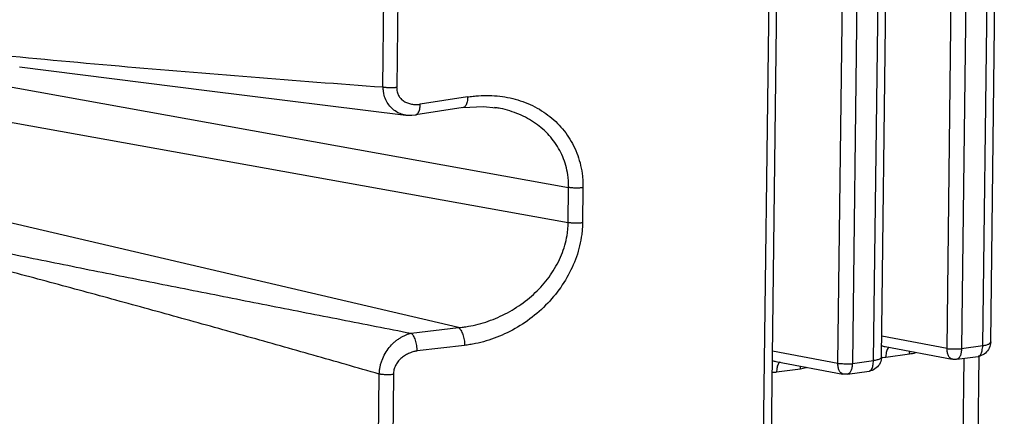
# Model space of a CAD drawing. Header units: inches. Extents: x -1 to 205, y 81 to 217.
# Tile 81 of 108: x 98.66 to 101.34, y 154.22 to 155.3. Entities that reach past the tile are written whole.
import ezdxf

# ---------------------------------------------------------------- set-up
doc = ezdxf.new("R2010")
doc.units = ezdxf.units.IN
doc.header["$LTSCALE"] = 1.1
doc.header["$MEASUREMENT"] = 0
doc.layers.add('7_ALL_FEATURES', color=7, linetype='CONTINUOUS')

msp = doc.modelspace()

# ---------------------------------------------------------------- linework, layer by layer
at = {"layer": '7_ALL_FEATURES', "color": 7, "linetype": 'Continuous'}
for p, q in [((100.683, 153.918), (100.7303, 157.7847)), ((100.7047, 153.9322), (100.7518, 157.7844)), ((101.283, 154.4156), (101.32, 157.4491)), ((101.3046, 154.4255), (101.3417, 157.4589)), ((101.0072, 154.385), (101.0442, 157.4184)), ((101.1856, 154.4086), (101.2227, 157.4422)), ((101.2621, 157.4415), (101.225, 154.4077)), ((100.8882, 154.3681), (100.9253, 157.4016)), ((100.9647, 157.401), (100.9276, 154.3672)), ((100.9855, 154.3751), (101.0226, 157.4086)), ((99.6483, 155.1208), (99.6628, 156.3076)), ((99.7011, 156.3078), (99.6867, 155.1189)), ((98.4703, 155.1504), (100.1546, 154.8469)), ((99.8793, 155.0936), (99.7502, 155.0736)), ((99.8671, 155.0645), (99.738, 155.0444)), ((99.9567, 155.0643), (99.9528, 155.0649)), ((98.4691, 155.0546), (100.1534, 154.751)), ((99.7112, 155.044), (99.7109, 155.0441)), ((99.7375, 155.0444), (99.7379, 155.0444)), ((100.1534, 154.751), (100.1546, 154.8469)), ((100.1934, 154.8461), (100.1922, 154.7503)), ((99.8543, 154.4646), (98.3581, 154.8145)), ((99.7252, 154.4495), (99.8543, 154.4646)), ((101.0078, 154.4419), (101.1856, 154.4086)), ((99.8711, 154.4162), (99.742, 154.401)), ((101.225, 154.4077), (101.283, 154.4156)), ((100.7104, 154.4013), (100.8882, 154.3681)), ((101.0167, 154.4129), (101.1993, 154.3788)), ((101.0835, 154.3922), (101.0185, 154.3833)), ((101.212, 154.3784), (101.2707, 154.3864)), ((101.2721, 154.3865), (101.2631, 153.6526)), ((101.2708, 154.3865), (101.271, 154.3865)), ((100.7193, 154.3724), (100.9018, 154.3382)), ((100.9276, 154.3672), (100.9855, 154.3751)), ((101.0159, 154.383), (101.0071, 154.3826)), ((101.0185, 154.3833), (101.0159, 154.383)), ((101.2237, 153.6519), (101.2326, 154.3813)), ((99.6354, 154.0666), (99.6387, 154.3379)), ((99.6774, 154.3372), (99.6741, 154.0658)), ((100.7185, 154.3425), (100.7097, 154.3421)), ((100.7211, 154.3428), (100.7185, 154.3425)), ((100.7861, 154.3516), (100.7211, 154.3428)), ((100.9146, 154.3379), (100.9733, 154.3459)), ((100.9734, 154.3459), (100.9736, 154.346))]:
    msp.add_line(p, q, dxfattribs=at)
for points in [[(98.6588, 155.176), (99.1689, 155.1113), (99.7108, 155.0441)], [(99.8668, 155.0645), (99.9226, 155.0679), (99.9567, 155.0643)], [(99.7112, 155.044), (99.727, 155.0436), (99.7375, 155.0446)]]:
    msp.add_lwpolyline(points, dxfattribs=at)
for points, start_tangent, end_tangent in [([(98.2198, 155.2487), (98.3, 155.2397), (98.3902, 155.23), (98.4804, 155.2205), (98.5705, 155.2114), (98.9303, 155.178), (99.2896, 155.1482), (99.6483, 155.1207)], (0.99419, -0.107636), (0.997342, -0.072859)), ([(99.6483, 155.1209), (99.6494, 155.1207), (99.6514, 155.1204), (99.6524, 155.1203), (99.6535, 155.1201), (99.6557, 155.1199), (99.658, 155.1197), (99.6628, 155.1194), (99.6677, 155.1193), (99.6774, 155.1194), (99.6819, 155.1196), (99.6841, 155.1198), (99.6862, 155.12), (99.687, 155.1201)], (0.984586, -0.174902), (0.991896, 0.127054)), ([(99.7109, 155.0441), (99.7027, 155.0457), (99.6886, 155.0512), (99.6758, 155.06), (99.6649, 155.0717), (99.6565, 155.0859), (99.6511, 155.1023), (99.6498, 155.1113), (99.6494, 155.1159), (99.6494, 155.1207)], (-0.992345, 0.123493), (0.012225, 0.999925)), ([(99.6861, 155.1189), (99.6862, 155.1168), (99.6864, 155.1137), (99.6873, 155.1078), (99.6912, 155.0974), (99.6975, 155.0889), (99.7057, 155.0821), (99.7155, 155.0772), (99.7264, 155.0742), (99.7381, 155.073), (99.7442, 155.0731), (99.7472, 155.0733), (99.7502, 155.0736)], (-0.007916, -0.999969), (0.99156, 0.129648)), ([(99.8793, 155.0936), (99.8791, 155.0868), (99.8781, 155.0803), (99.8765, 155.0746), (99.8743, 155.0699), (99.8715, 155.0666), (99.8684, 155.0648), (99.8671, 155.0645)], (0.007102, -0.999975), (-0.987701, -0.156352)), ([(99.8793, 155.0936), (99.8941, 155.0955), (99.9088, 155.0968), (99.9381, 155.0975), (99.9669, 155.0955), (99.9953, 155.0907), (100.0498, 155.0728), (100.0984, 155.0441), (100.1382, 155.0062), (100.1682, 154.9601), (100.1874, 154.9066), (100.1923, 154.8773), (100.1933, 154.8619), (100.1934, 154.8461)], (0.988806, 0.149204), (-0.038303, -0.999266)), ([(99.7379, 155.0447), (99.7393, 155.0451), (99.7423, 155.0471), (99.7449, 155.0504), (99.7488, 155.0603), (99.7498, 155.0666), (99.7501, 155.07), (99.7502, 155.0736)], (0.981174, 0.193127), (-0.003963, 0.999992)), ([(100.1546, 154.8469), (100.1544, 154.8608), (100.1533, 154.8743), (100.1486, 154.9004), (100.1303, 154.9479), (100.1018, 154.9883), (100.0644, 155.0214), (100.0192, 155.0463), (99.9687, 155.0621), (99.9567, 155.0643)], (0.019928, 0.999801), (-0.986448, 0.164077)), ([(100.1934, 154.8461), (100.1888, 154.8456), (100.184, 154.8452), (100.1739, 154.8451), (100.1638, 154.8456), (100.1591, 154.8462), (100.1568, 154.8465), (100.1546, 154.8469)], (-0.992229, -0.124422), (-0.983666, 0.180005)), ([(98.2152, 154.7525), (98.262, 154.7427), (98.3088, 154.7329), (98.3557, 154.7232), (98.4025, 154.7135), (98.4494, 154.7038), (98.4963, 154.6942), (98.5901, 154.675), (98.684, 154.6559), (98.778, 154.6369), (98.9664, 154.5991), (99.1553, 154.5616), (99.3446, 154.5241), (99.5346, 154.4868), (99.6298, 154.4681), (99.7252, 154.4495)], (0.978785, -0.20489), (0.981506, -0.191431)), ([(99.8543, 154.4646), (99.8678, 154.4661), (99.8814, 154.4682), (99.9084, 154.474), (99.9617, 154.4925), (100.0128, 154.52), (100.0587, 154.5553), (100.097, 154.5969), (100.1266, 154.6441), (100.1461, 154.6959), (100.1515, 154.7231), (100.1529, 154.737), (100.1534, 154.751)], (0.996064, 0.088632), (0.00471, 0.999989)), ([(100.1922, 154.7503), (100.1918, 154.7344), (100.1903, 154.7187), (100.1847, 154.6879), (100.1642, 154.629), (100.133, 154.5745), (100.092, 154.5256), (100.0424, 154.4836), (99.9873, 154.4507), (99.9298, 154.4283), (99.9005, 154.421), (99.8858, 154.4183), (99.8711, 154.4162)], (0.012572, -0.999921), (-0.992769, -0.120042)), ([(100.1922, 154.7503), (100.1876, 154.7497), (100.1828, 154.7494), (100.1727, 154.7492), (100.1627, 154.7498), (100.1579, 154.7503), (100.1556, 154.7507), (100.1534, 154.751)], (-0.989461, -0.144801), (-0.984606, 0.174786)), ([(99.6387, 154.3379), (99.5488, 154.3637), (99.4589, 154.3893), (99.2796, 154.44), (99.1004, 154.49), (98.9214, 154.5394), (98.7424, 154.5881), (98.6528, 154.612), (98.5632, 154.6355), (98.4734, 154.6588), (98.4285, 154.6703), (98.3835, 154.6818), (98.3385, 154.6932), (98.2935, 154.7045), (98.2484, 154.7157), (98.2033, 154.7269)], (-0.961152, 0.276018), (-0.970965, 0.239224)), ([(99.6387, 154.3379), (99.6389, 154.3427), (99.6393, 154.3474), (99.6407, 154.357), (99.6431, 154.3666), (99.6462, 154.3761), (99.6547, 154.3942), (99.6659, 154.4106), (99.6795, 154.4246), (99.6869, 154.4306), (99.6945, 154.436), (99.7023, 154.4406), (99.7101, 154.4444), (99.7178, 154.4473), (99.7215, 154.4485), (99.7252, 154.4495)], (0.012568, 0.999921), (0.974035, 0.226399)), ([(99.742, 154.401), (99.742, 154.4046), (99.7418, 154.4082), (99.741, 154.4159), (99.7396, 154.4235), (99.7375, 154.4307), (99.7349, 154.4371), (99.7318, 154.4425), (99.7302, 154.4447), (99.7286, 154.4467), (99.7269, 154.4482), (99.7261, 154.4489), (99.7252, 154.4495)], (0.0172, 0.999852), (-0.847261, 0.531177)), ([(99.8543, 154.4646), (99.8561, 154.4633), (99.8578, 154.4617), (99.861, 154.4575), (99.8665, 154.4457), (99.8701, 154.4313), (99.8709, 154.4237), (99.8711, 154.4162)], (0.847267, -0.531167), (-0.028333, -0.999599)), ([(101.0074, 154.4153), (101.0162, 154.4131), (101.0167, 154.413)], (0.955963, -0.293487), (0.982359, -0.187002)), ([(101.3046, 154.4255), (101.3007, 154.4088), (101.2903, 154.3953), (101.2747, 154.3873), (101.271, 154.3865)], (-0.012225, -0.999925), (-0.987337, -0.158637)), ([(101.271, 154.3865), (101.2718, 154.3866), (101.2774, 154.3913), (101.2811, 154.4016), (101.283, 154.4156)], (0.985261, 0.171057), (0.05913, 0.99825)), ([(101.283, 154.4156), (101.2939, 154.4179), (101.3014, 154.4211), (101.3045, 154.4249), (101.3045, 154.4255)], (0.99085, 0.134969), (-0.074157, 0.997247)), ([(99.742, 154.401), (99.739, 154.4005), (99.736, 154.3999), (99.73, 154.3984), (99.7241, 154.3964), (99.7183, 154.394), (99.7128, 154.3912), (99.7074, 154.3879), (99.6976, 154.3804), (99.6893, 154.3713), (99.683, 154.3611), (99.6806, 154.3555), (99.6788, 154.3496), (99.6777, 154.3435), (99.6775, 154.3404), (99.6774, 154.3372)], (-0.986381, -0.164478), (0.029999, -0.99955)), ([(101.02, 154.3966), (101.0185, 154.3833)], (-0.221416, -0.97518), (-0.012225, -0.999925)), ([(101.028, 154.4113), (101.0271, 154.4106), (101.0242, 154.4074), (101.0218, 154.4027), (101.02, 154.3969), (101.02, 154.3966)], (-0.845381, -0.534164), (-0.221416, -0.97518)), ([(101.0835, 154.3922), (101.0839, 154.3991), (101.0841, 154.4003)], (0.015906, 0.999873), (0.131878, 0.991266)), ([(101.1007, 154.3963), (101.0987, 154.3956), (101.0911, 154.3936), (101.0835, 154.3922)], (-0.947793, -0.318886), (-0.990067, -0.140598)), ([(101.1894, 154.3879), (101.1865, 154.3972), (101.1856, 154.4086)], (-0.422661, 0.906288), (0.012225, 0.999925)), ([(101.1856, 154.4074), (101.1984, 154.407), (101.2119, 154.4067), (101.225, 154.4065)], (0.99947, -0.032548), (0.999931, -0.011756)), ([(101.1993, 154.3788), (101.1939, 154.3815), (101.1894, 154.3879)], (-0.981832, 0.189754), (-0.422661, 0.906288)), ([(101.225, 154.4077), (101.2239, 154.3964), (101.2212, 154.3872), (101.217, 154.381), (101.212, 154.3784)], (-0.012225, -0.999925), (-0.990234, -0.139412)), ([(100.71, 154.3748), (100.7188, 154.3726), (100.7193, 154.3725)], (0.955973, -0.293453), (0.982349, -0.187056)), ([(100.7306, 154.3707), (100.7297, 154.3701), (100.7268, 154.3669), (100.7244, 154.3622), (100.7226, 154.3563), (100.7226, 154.3561)], (-0.845381, -0.534164), (-0.221416, -0.97518)), ([(100.7861, 154.3516), (100.7865, 154.3586), (100.7866, 154.3598)], (0.015906, 0.999873), (0.131878, 0.991266)), ([(100.8919, 154.3474), (100.8891, 154.3567), (100.8882, 154.3681)], (-0.422661, 0.906288), (0.012225, 0.999925)), ([(100.8882, 154.3669), (100.9009, 154.3665), (100.9145, 154.3662), (100.9276, 154.366)], (0.99947, -0.032548), (0.999931, -0.011756)), ([(100.9276, 154.3672), (100.9265, 154.3559), (100.9238, 154.3467), (100.9196, 154.3405), (100.9146, 154.3379)], (-0.012225, -0.999925), (-0.990234, -0.139412)), ([(101.0072, 154.385), (101.0033, 154.3683), (100.9929, 154.3548), (100.9773, 154.3468), (100.9736, 154.346)], (-0.012225, -0.999925), (-0.987337, -0.158637)), ([(100.9736, 154.3459), (100.9743, 154.3461), (100.9799, 154.3508), (100.9836, 154.3611), (100.9855, 154.3751)], (0.985261, 0.171057), (0.05913, 0.99825)), ([(100.9855, 154.3751), (100.9965, 154.3774), (101.004, 154.3806), (101.0071, 154.3844), (101.0071, 154.385)], (0.99085, 0.134969), (-0.074157, 0.997247)), ([(101.212, 154.3784), (101.2077, 154.3781), (101.2035, 154.3782), (101.1993, 154.3788)], (-0.99085, -0.134969), (-0.982959, 0.183827)), ([(99.6774, 154.3372), (99.6752, 154.3369), (99.6729, 154.3366), (99.668, 154.3363), (99.663, 154.3361), (99.6579, 154.3361), (99.6528, 154.3363), (99.6479, 154.3367), (99.6455, 154.3369), (99.6431, 154.3372), (99.6409, 154.3375), (99.6387, 154.3379)], (-0.988862, -0.148834), (-0.984073, 0.177766)), ([(100.7226, 154.3561), (100.7211, 154.3428)], (-0.221416, -0.97518), (-0.012225, -0.999925)), ([(100.8032, 154.3557), (100.8013, 154.3551), (100.7937, 154.3531), (100.7861, 154.3516)], (-0.947793, -0.318886), (-0.990067, -0.140598)), ([(100.9018, 154.3382), (100.8965, 154.341), (100.8919, 154.3474)], (-0.981832, 0.189754), (-0.422661, 0.906288)), ([(100.9146, 154.3379), (100.9103, 154.3376), (100.9061, 154.3377), (100.9018, 154.3382)], (-0.99085, -0.134969), (-0.982959, 0.183827))]:
    msp.add_spline(points, degree=3, dxfattribs=dict(at, start_tangent=start_tangent, end_tangent=end_tangent))

doc.saveas('drawing.dxf')
